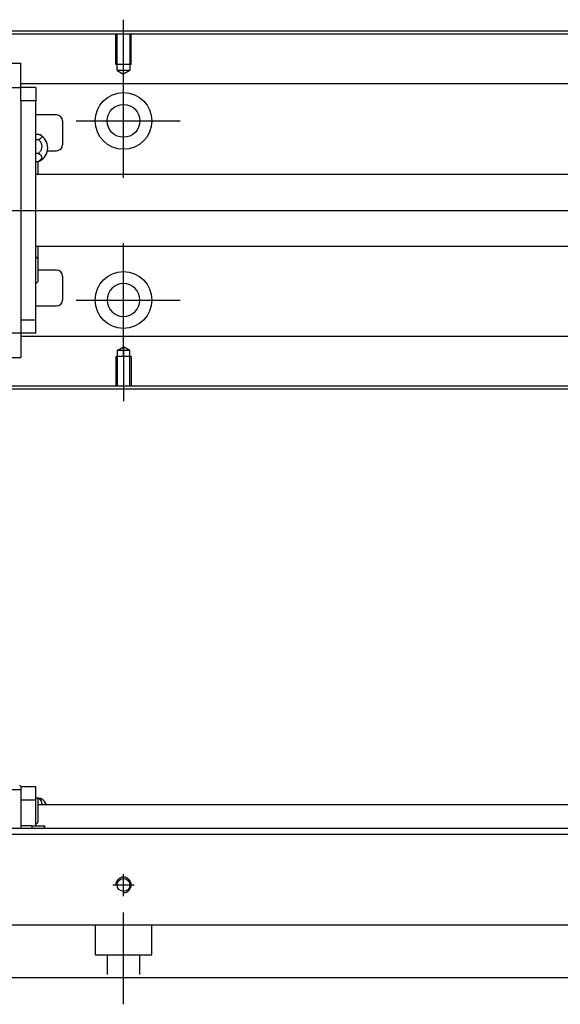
# Model space of a CAD drawing. Header units: millimetres. Extents: x -212 to 3135, y -1694 to 860.
# Tile 47 of 256: x 114 to 204, y -1685 to -1520. Entities that reach past the tile are written whole.
import ezdxf
from ezdxf.lldxf.tags import DXFTag

# ---------------------------------------------------------------- set-up
doc = ezdxf.new("R2010")
doc.units = ezdxf.units.MM
doc.layers.get('0').update_dxf_attribs({"linetype": 'CONTINUOUS'})
doc.layers.add('2', color=7, linetype='CONTINUOUS', true_color=0xffffff)
tags = doc.linetypes.add('DASHED', pattern=[25.72, 12.86, -12.86]).pattern_tags.tags
tags[6:7] = [DXFTag(74, 4), DXFTag(75, 0), DXFTag(340, '0'), DXFTag(46, 0.0), DXFTag(50, 0.0), DXFTag(44, 0.0), DXFTag(45, 0.0)]
tags[4:5] = [DXFTag(74, 4), DXFTag(75, 0), DXFTag(340, '0'), DXFTag(46, 0.0), DXFTag(50, 0.0), DXFTag(44, 0.0), DXFTag(45, 0.0)]

msp = doc.modelspace()

# ---------------------------------------------------------------- linework, layer by layer
for p, q in [((131.13, -1529.16), (131.13, -1520.04)), ((131.13, -1546.51), (131.13, -1527.46)), ((123.18, -1536.99), (140.65, -1536.99)), ((55.56, -1551.99), (597.13, -1551.99)), ((131.13, -1576.51), (131.13, -1557.46)), ((123.18, -1566.99), (140.65, -1566.99)), ((131.13, -1574.82), (131.13, -1583.94))]:
    msp.add_line(p, q)
at = {"linetype": 'Continuous'}
for p, q in [((581.13, -1521.94), (63.27, -1521.94)), ((581.13, -1522.44), (63.14, -1522.44)), ((113.93, -1527.38), (44.93, -1527.38)), ((113.93, -1527.38), (113.93, -1527.33)), ((113.93, -1527.51), (113.93, -1527.38)), ((113.93, -1531.09), (113.93, -1527.51)), ((44.93, -1531.42), (113.93, -1531.42)), ((581.13, -1530.77), (113.93, -1530.77)), ((113.93, -1531.42), (113.93, -1531.09)), ((116.43, -1531.42), (113.93, -1531.42)), ((113.93, -1532.42), (113.93, -1531.42)), ((116.43, -1531.42), (116.43, -1533.62)), ((113.93, -1533.62), (113.93, -1532.42)), ((116.43, -1533.62), (113.93, -1533.62)), ((113.93, -1533.62), (113.93, -1534.09)), ((113.93, -1533.66), (113.93, -1534.09)), ((116.43, -1570.36), (116.43, -1533.62)), ((113.93, -1534.09), (113.93, -1569.88)), ((119.93, -1535.99), (116.43, -1535.99)), ((120.93, -1536.99), (120.93, -1540.99)), ((116.43, -1539.19), (116.88, -1539.19)), ((116.43, -1540.13), (116.88, -1540.13)), ((116.88, -1542.43), (116.43, -1542.43)), ((118.38, -1541.99), (119.93, -1541.99)), ((116.43, -1543.79), (116.88, -1543.79)), ((116.78, -1543.79), (116.78, -1545.99)), ((581.13, -1545.99), (116.43, -1545.99)), ((116.43, -1557.99), (581.13, -1557.99)), ((116.78, -1557.99), (116.78, -1560.07)), ((116.78, -1560.07), (116.78, -1563.92)), ((119.93, -1561.99), (116.78, -1561.99)), ((120.93, -1562.99), (120.93, -1566.99)), ((116.43, -1567.99), (119.93, -1567.99)), ((113.93, -1569.88), (113.93, -1570.36)), ((113.93, -1569.88), (113.93, -1570.32)), ((113.93, -1570.36), (113.93, -1571.56)), ((116.43, -1570.36), (113.93, -1570.36)), ((113.93, -1571.56), (113.93, -1572.56)), ((116.43, -1572.56), (116.43, -1570.36)), ((113.93, -1572.56), (44.93, -1572.56)), ((113.93, -1572.56), (113.93, -1572.89)), ((116.43, -1572.56), (113.93, -1572.56)), ((113.93, -1572.89), (113.93, -1576.47)), ((581.13, -1573.11), (113.93, -1573.11)), ((44.93, -1576.6), (113.93, -1576.6)), ((113.93, -1576.47), (113.93, -1576.6)), ((113.93, -1576.6), (113.93, -1576.64)), ((581.13, -1581.44), (48.01, -1581.44)), ((581.13, -1581.94), (47.88, -1581.94))]:
    msp.add_line(p, q, dxfattribs=at)
at = {"linetype": 'DASHED', "ltscale": 0.1}
for p, q in [((129.83, -1527.54), (129.83, -1522.54)), ((130.05, -1528.54), (130.05, -1522.54)), ((132.2, -1522.54), (132.2, -1528.54)), ((132.43, -1527.54), (132.43, -1522.54)), ((132.43, -1527.54), (129.83, -1527.54)), ((132.2, -1528.54), (130.05, -1528.54)), ((130.05, -1528.54), (131.13, -1529.16)), ((132.2, -1528.54), (131.13, -1529.16)), ((130.05, -1575.44), (131.13, -1574.82)), ((132.2, -1575.44), (131.13, -1574.82)), ((132.43, -1576.44), (129.83, -1576.44)), ((129.83, -1576.44), (129.83, -1581.44)), ((130.05, -1575.44), (130.05, -1581.44)), ((132.2, -1575.44), (130.05, -1575.44)), ((132.2, -1581.44), (132.2, -1575.44)), ((132.43, -1576.44), (132.43, -1581.44))]:
    msp.add_line(p, q, dxfattribs=at)
at = {"linetype": 'DASHED'}
for p, q in [((113.93, -1531.52), (113.93, -1531.52)), ((113.93, -1572.46), (113.93, -1572.46))]:
    msp.add_line(p, q, dxfattribs=at)
at = {"linetype": 'Continuous'}
for centre, radius in [((131.13, -1536.99), 4.75), ((131.13, -1536.99), 2.75), ((131.13, -1566.99), 4.75)]:
    msp.add_circle(centre, radius, dxfattribs=at)
at = {"linetype": 'Continuous', "extrusion": (0, 0, -1)}
msp.add_circle((-131.13, -1566.99), 2.75, dxfattribs=at)
at = {"linetype": 'Continuous'}
for centre, radius, start, end in [((119.93, -1536.99), 1, 0, 90), ((115.93, -1541.49), 2.5, 0, 61.7734), ((115.93, -1541.49), 2.5, 298.2701, 0), ((119.93, -1540.99), 1, 270, 0), ((114.64, -1561.95), 2.85, 41.3431, 51.1006), ((119.93, -1562.99), 1, 0, 90), ((114.64, -1562.04), 2.85, 308.8994, 318.6569), ((119.93, -1566.99), 1, 270, 0)]:
    msp.add_arc(centre, radius, start, end, dxfattribs=at)
for points in [[(116.88, -1539.19), (117.01, -1539.23), (117.13, -1539.29), (117.3, -1539.41), (117.36, -1539.47), (117.43, -1539.61), (117.44, -1539.68), (117.39, -1539.81), (117.34, -1539.88), (117.19, -1540), (117.08, -1540.06), (116.94, -1540.11), (116.91, -1540.12), (116.88, -1540.13)], [(116.88, -1540.13), (117.01, -1540.24), (117.13, -1540.37), (117.3, -1540.66), (117.36, -1540.82), (117.43, -1541.14), (117.44, -1541.32), (117.39, -1541.65), (117.34, -1541.81), (117.19, -1542.11), (117.08, -1542.25), (116.94, -1542.39), (116.91, -1542.41), (116.88, -1542.43)], [(116.88, -1542.43), (117.01, -1542.49), (117.13, -1542.57), (117.3, -1542.74), (117.36, -1542.83), (117.43, -1543.03), (117.44, -1543.13), (117.39, -1543.32), (117.34, -1543.42), (117.19, -1543.59), (117.08, -1543.68), (116.94, -1543.76), (116.91, -1543.77), (116.88, -1543.79)]]:
    msp.add_open_spline(points, degree=3, knots=[0, 0, 0, 0, 0.192078, 0.192078, 0.384156, 0.384156, 0.576234, 0.576234, 0.768312, 0.768312, 0.960389, 0.960389, 1, 1, 1, 1], dxfattribs=at)
msp.add_open_spline([(116.88, -1543.79), (116.97, -1543.76), (117.05, -1543.72), (117.12, -1543.69)], degree=3, dxfattribs=at)
at = {"layer": '2', "linetype": 'Continuous'}
for p, q in [((113.93, -1649.05), (44.93, -1649.05)), ((113.93, -1648.48), (113.93, -1648.55)), ((113.93, -1648.55), (113.93, -1649.05)), ((116.43, -1648.55), (113.93, -1648.55)), ((113.93, -1649.05), (113.93, -1655.5)), ((116.43, -1650.75), (116.43, -1648.55)), ((116.43, -1650.75), (113.93, -1650.75)), ((116.43, -1654.05), (116.43, -1650.75)), ((116.89, -1650.44), (116.6, -1650.44)), ((116.78, -1650.63), (116.78, -1652.55)), ((581.13, -1651.55), (116.78, -1651.55)), ((116.43, -1655.05), (116.43, -1654.05)), ((116.78, -1652.55), (116.78, -1654.48)), ((581.13, -1655.5), (80.38, -1655.5)), ((115.77, -1655.05), (113.93, -1655.05)), ((115.77, -1655.05), (117.81, -1655.05)), ((115.77, -1655.05), (115.77, -1655.5)), ((117.81, -1655.05), (117.93, -1655.05)), ((117.81, -1655.05), (117.81, -1655.5)), ((117.93, -1655.5), (117.93, -1655.05)), ((581.13, -1656.5), (-18.87, -1656.5)), ((581.13, -1671.7), (76.22, -1671.7)), ((581.13, -1680.5), (73.97, -1680.5))]:
    msp.add_line(p, q, dxfattribs=at)
at = {"layer": '2', "linetype": 'DASHED'}
for p, q in [((113.93, -1648.55), (113.93, -1648.55)), ((113.93, -1648.65), (113.93, -1648.65)), ((116.43, -1648.55), (116.43, -1648.55))]:
    msp.add_line(p, q, dxfattribs=at)
at = {"layer": '2', "ltscale": 0.5}
for p, q in [((131.13, -1666.82), (131.13, -1663.15)), ((129.33, -1664.95), (132.93, -1664.95)), ((131.13, -1684.95), (131.13, -1669.59))]:
    msp.add_line(p, q, dxfattribs=at)
at = {"layer": '2', "linetype": 'DASHED', "ltscale": 0.1}
for p, q in [((126.38, -1671.7), (126.38, -1676.65)), ((135.88, -1676.65), (135.88, -1671.7)), ((126.38, -1676.65), (135.88, -1676.65)), ((128.38, -1676.65), (128.38, -1679.95)), ((133.88, -1679.95), (133.88, -1676.65))]:
    msp.add_line(p, q, dxfattribs=at)
at = {"layer": '2', "linetype": 'Continuous'}
msp.add_circle((131.13, -1664.95), 1.07, dxfattribs=at)
for centre, radius, start, end in [((113.73, -1648.48), 0.2, 0, 88.5), ((114.64, -1652.51), 2.85, 41.3431, 51.1006), ((115.93, -1652.55), 2.5, 23.5613, 53.5675), ((114.64, -1652.59), 2.85, 308.8994, 318.6569)]:
    msp.add_arc(centre, radius, start, end, dxfattribs=at)
at = {"layer": '2'}
msp.add_arc((131.13, -1664.95), 1.3, 270, 180, dxfattribs=at)
at = {"layer": '2', "linetype": 'Continuous'}
for points, knots in [([(117.41, -1650.54), (117.39, -1650.52), (117.34, -1650.51), (117.19, -1650.48), (117.09, -1650.46), (116.94, -1650.45), (116.91, -1650.44), (116.89, -1650.44)], [0, 0, 0, 0, 0.448024, 0.448024, 0.905631, 0.905631, 1, 1, 1, 1]), ([(116.89, -1650.44), (117.02, -1650.53), (117.13, -1650.64), (117.3, -1650.87), (117.36, -1651), (117.43, -1651.26), (117.44, -1651.4), (117.42, -1651.54), (117.41, -1651.55), (117.41, -1651.55)], [0, 0, 0, 0, 0.33014, 0.33014, 0.660281, 0.660281, 0.990421, 0.990421, 1, 1, 1, 1])]:
    msp.add_open_spline(points, degree=3, knots=knots, dxfattribs=at)

doc.saveas('drawing.dxf')
